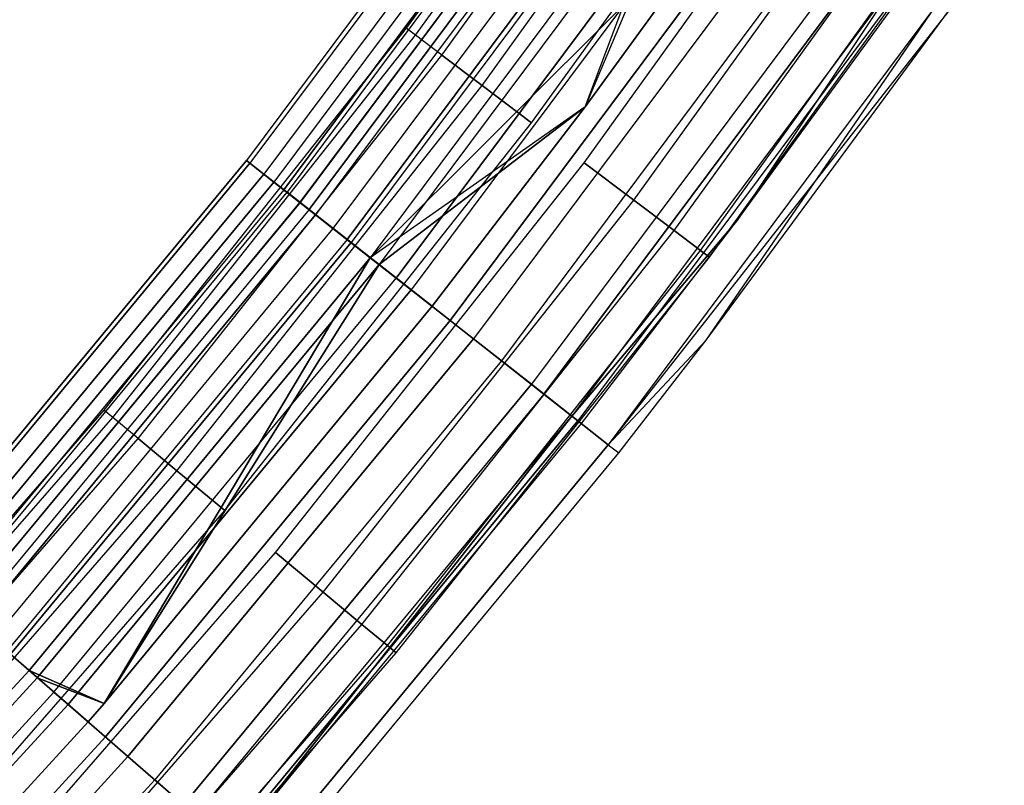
# Model space of a CAD drawing. Extents: x -176 to 176, y -176 to 176.
# Tile 186 of 208: x 85 to 95, y -75 to -67. Entities that reach past the tile are written whole.
import ezdxf

# ---------------------------------------------------------------- set-up
doc = ezdxf.new("R2010")
doc.units = 0
doc.header["$LTSCALE"] = 25.4
doc.layers.get('0').update_dxf_attribs({"linetype": 'CONTINUOUS'})

# ---------------------------------------------------------------- blocks, each defined once
blk = doc.blocks.new('BIURKOWA_B_STL')
at = {"color": 0}
for p, q in [((91.575, -62.73, 199.5), (88.58, -66.892, 199.5)), ((91.575, -62.73, 199.5), (88.58, -66.892, 199.5)), ((91.575, -62.73, 2.5), (88.58, -66.892, 2.5)), ((91.575, -62.73, 2.5), (88.58, -66.892, 2.5)), ((88.676, -66.965, 200.184), (91.674, -62.798, 200.184)), ((88.676, -66.965, 200.184), (91.674, -62.798, 200.184)), ((88.676, -66.965, 198.816), (91.674, -62.798, 198.816)), ((88.676, -66.965, 198.816), (91.674, -62.798, 198.816)), ((88.676, -66.965, 3.184), (91.674, -62.798, 3.184)), ((88.676, -66.965, 3.184), (91.674, -62.798, 3.184)), ((88.676, -66.965, 1.816), (91.674, -62.798, 1.816)), ((88.676, -66.965, 1.816), (91.674, -62.798, 1.816)), ((88.953, -67.174, 200.786), (91.961, -62.995, 200.786)), ((88.953, -67.174, 200.786), (91.961, -62.995, 200.786)), ((88.953, -67.174, 198.214), (91.961, -62.995, 198.214)), ((88.953, -67.174, 198.214), (91.961, -62.995, 198.214)), ((88.953, -67.174, 3.786), (91.961, -62.995, 3.786)), ((88.953, -67.174, 3.786), (91.961, -62.995, 3.786)), ((88.953, -67.174, 1.214), (91.961, -62.995, 1.214)), ((88.953, -67.174, 1.214), (91.961, -62.995, 1.214)), ((89.378, -67.495, 201.232), (92.4, -63.295, 201.232)), ((89.378, -67.495, 201.232), (92.4, -63.295, 201.232)), ((89.378, -67.495, 197.768), (92.4, -63.295, 197.768)), ((89.378, -67.495, 197.768), (92.4, -63.295, 197.768)), ((89.378, -67.495, 4.232), (92.4, -63.295, 4.232)), ((89.378, -67.495, 4.232), (92.4, -63.295, 4.232)), ((89.378, -67.495, 0.768), (92.4, -63.295, 0.768)), ((89.378, -67.495, 0.768), (92.4, -63.295, 0.768)), ((89.899, -67.888, 201.47), (92.938, -63.664, 201.47)), ((89.899, -67.888, 197.53), (92.938, -63.664, 197.53)), ((89.899, -67.888, 197.53), (92.938, -63.664, 197.53)), ((89.899, -67.888, 201.47), (92.938, -63.664, 201.47)), ((89.899, -67.888, 4.47), (92.938, -63.664, 4.47)), ((89.899, -67.888, 0.53), (92.938, -63.664, 0.53)), ((89.899, -67.888, 0.53), (92.938, -63.664, 0.53)), ((89.899, -67.888, 4.47), (92.938, -63.664, 4.47)), ((90.218, -63.831, 199.78), (86.897, -68.283, 199.78)), ((90.218, -63.831, 199.78), (86.897, -68.283, 199.78)), ((90.218, -63.831, 2.22), (86.897, -68.283, 2.22)), ((90.218, -63.831, 2.22), (86.897, -68.283, 2.22)), ((90.257, -63.858, 198.944), (86.934, -68.312, 198.944)), ((90.257, -63.858, 198.944), (86.934, -68.312, 198.944)), ((90.257, -63.858, 3.056), (86.934, -68.312, 3.056)), ((90.257, -63.858, 3.056), (86.934, -68.312, 3.056)), ((90.408, -63.965, 200.585), (87.08, -68.426, 200.585)), ((90.408, -63.965, 200.585), (87.08, -68.426, 200.585)), ((90.408, -63.965, 1.415), (87.08, -68.426, 1.415)), ((90.408, -63.965, 1.415), (87.08, -68.426, 1.415)), ((90.518, -64.043, 198.17), (87.186, -68.51, 198.17)), ((90.518, -64.043, 198.17), (87.186, -68.51, 198.17)), ((90.518, -64.043, 3.83), (87.186, -68.51, 3.83)), ((90.518, -64.043, 3.83), (87.186, -68.51, 3.83)), ((87.289, -68.591, 2.741), (90.626, -64.119, 2.741)), ((87.289, -68.591, 2.741), (90.626, -64.119, 2.741)), ((90.626, -64.119, 199.259), (87.289, -68.591, 199.259)), ((90.626, -64.119, 199.259), (87.289, -68.591, 199.259)), ((90.661, -64.144, 2.021), (87.324, -68.618, 2.021)), ((90.661, -64.144, 2.021), (87.324, -68.618, 2.021)), ((90.661, -64.144, 199.979), (87.324, -68.618, 199.979)), ((90.661, -64.144, 199.979), (87.324, -68.618, 199.979)), ((90.453, -68.307, 201.47), (93.511, -64.057, 201.47)), ((90.453, -68.307, 197.53), (93.511, -64.057, 197.53)), ((90.453, -68.307, 197.53), (93.511, -64.057, 197.53)), ((90.453, -68.307, 201.47), (93.511, -64.057, 201.47)), ((90.453, -68.307, 4.47), (93.511, -64.057, 4.47)), ((90.453, -68.307, 0.53), (93.511, -64.057, 0.53)), ((90.453, -68.307, 0.53), (93.511, -64.057, 0.53)), ((90.453, -68.307, 4.47), (93.511, -64.057, 4.47)), ((90.801, -64.243, 3.429), (87.458, -68.724, 3.429)), ((90.801, -64.243, 3.429), (87.458, -68.724, 3.429)), ((90.801, -64.243, 198.571), (87.458, -68.724, 198.571)), ((90.801, -64.243, 198.571), (87.458, -68.724, 198.571)), ((90.803, -64.245, 201.268), (87.461, -68.726, 201.268)), ((90.803, -64.245, 201.268), (87.461, -68.726, 201.268)), ((90.803, -64.245, 0.732), (87.461, -68.726, 0.732)), ((90.803, -64.245, 0.732), (87.461, -68.726, 0.732)), ((90.903, -64.315, 1.364), (87.556, -68.801, 1.364)), ((90.903, -64.315, 1.364), (87.556, -68.801, 1.364)), ((87.556, -68.801, 200.636), (90.903, -64.315, 200.636)), ((87.556, -68.801, 200.636), (90.903, -64.315, 200.636)), ((90.974, -64.365, 197.545), (87.625, -68.855, 197.545)), ((90.974, -64.365, 197.545), (87.625, -68.855, 197.545)), ((90.974, -64.365, 4.455), (87.625, -68.855, 4.455)), ((90.974, -64.365, 4.455), (87.625, -68.855, 4.455)), ((90.974, -68.7, 201.232), (94.05, -64.426, 201.232)), ((90.974, -68.7, 201.232), (94.05, -64.426, 201.232)), ((90.974, -68.7, 197.768), (94.05, -64.426, 197.768)), ((90.974, -68.7, 197.768), (94.05, -64.426, 197.768)), ((90.974, -68.7, 4.232), (94.05, -64.426, 4.232)), ((90.974, -68.7, 4.232), (94.05, -64.426, 4.232)), ((90.974, -68.7, 0.768), (94.05, -64.426, 0.768)), ((90.974, -68.7, 0.768), (94.05, -64.426, 0.768)), ((91.164, -64.5, 3.997), (87.808, -68.999, 3.997)), ((91.164, -64.5, 3.997), (87.808, -68.999, 3.997)), ((91.164, -64.5, 198.003), (87.808, -68.999, 198.003)), ((91.164, -64.5, 198.003), (87.808, -68.999, 198.003)), ((87.957, -69.116, 0.854), (91.319, -64.61, 0.854)), ((87.957, -69.116, 0.854), (91.319, -64.61, 0.854)), ((91.319, -64.61, 201.146), (87.957, -69.116, 201.146)), ((91.319, -64.61, 201.146), (87.957, -69.116, 201.146)), ((91.361, -64.639, 201.752), (87.998, -69.148, 201.752)), ((91.361, -64.639, 201.752), (87.998, -69.148, 201.752)), ((91.361, -64.639, 0.248), (87.998, -69.148, 0.248)), ((91.361, -64.639, 0.248), (87.998, -69.148, 0.248)), ((91.399, -69.021, 200.786), (94.489, -64.726, 200.786)), ((91.399, -69.021, 200.786), (94.489, -64.726, 200.786)), ((91.399, -69.021, 198.214), (94.489, -64.726, 198.214)), ((91.399, -69.021, 198.214), (94.489, -64.726, 198.214)), ((91.399, -69.021, 3.786), (94.489, -64.726, 3.786)), ((91.399, -69.021, 3.786), (94.489, -64.726, 3.786)), ((91.399, -69.021, 1.214), (94.489, -64.726, 1.214)), ((91.399, -69.021, 1.214), (94.489, -64.726, 1.214)), ((91.572, -64.789, 197.14), (88.201, -69.308, 197.14)), ((91.572, -64.789, 197.14), (88.201, -69.308, 197.14)), ((91.572, -64.789, 4.86), (88.201, -69.308, 4.86)), ((91.572, -64.789, 4.86), (88.201, -69.308, 4.86)), ((91.667, -64.856, 4.37), (88.293, -69.38, 4.37)), ((91.667, -64.856, 4.37), (88.293, -69.38, 4.37)), ((91.667, -64.856, 197.63), (88.293, -69.38, 197.63)), ((91.667, -64.856, 197.63), (88.293, -69.38, 197.63)), ((90.461, -67.718, 5), (91.572, -64.789, 4.86)), ((90.461, -67.718, 5), (91.572, -64.789, 4.86)), ((91.667, -64.856, 4.37), (90.461, -67.718, 4.5)), ((91.667, -64.856, 4.37), (90.461, -67.718, 4.5)), ((91.667, -64.856, 197.63), (90.461, -67.718, 197.5)), ((91.667, -64.856, 197.63), (90.461, -67.718, 197.5)), ((91.676, -69.23, 200.184), (94.775, -64.923, 200.184)), ((91.676, -69.23, 200.184), (94.775, -64.923, 200.184)), ((91.676, -69.23, 198.816), (94.775, -64.923, 198.816)), ((91.676, -69.23, 198.816), (94.775, -64.923, 198.816)), ((91.676, -69.23, 3.184), (94.775, -64.923, 3.184)), ((91.676, -69.23, 3.184), (94.775, -64.923, 3.184)), ((91.676, -69.23, 1.816), (94.775, -64.923, 1.816)), ((91.676, -69.23, 1.816), (94.775, -64.923, 1.816)), ((88.474, -69.522, 0.558), (91.856, -64.989, 0.558)), ((88.474, -69.522, 0.558), (91.856, -64.989, 0.558)), ((91.856, -64.989, 201.442), (88.474, -69.522, 201.442)), ((91.856, -64.989, 201.442), (88.474, -69.522, 201.442)), ((91.772, -69.303, 199.5), (94.875, -64.991, 199.5)), ((91.772, -69.303, 199.5), (94.875, -64.991, 199.5)), ((91.772, -69.303, 2.5), (94.875, -64.991, 2.5)), ((91.772, -69.303, 2.5), (94.875, -64.991, 2.5)), ((92.018, -65.104, 201.984), (88.631, -69.645, 201.984)), ((92.018, -65.104, 201.984), (88.631, -69.645, 201.984)), ((92.018, -65.104, 0.016), (88.631, -69.645, 0.016)), ((92.018, -65.104, 0.016), (88.631, -69.645, 0.016)), ((92.246, -65.266, 197), (88.201, -69.308, 197.14)), ((92.246, -65.266, 197), (88.201, -69.308, 197.14)), ((92.246, -65.266, 197), (90.461, -67.718, 197)), ((90.461, -67.718, 5), (92.246, -65.266, 5)), ((90.461, -67.718, 5), (92.246, -65.266, 5)), ((90.461, -67.718, 4.5), (92.246, -65.266, 4.5)), ((90.461, -67.718, 4.5), (92.246, -65.266, 4.5)), ((90.461, -67.718, 197.5), (92.246, -65.266, 197.5)), ((90.461, -67.718, 197.5), (92.246, -65.266, 197.5)), ((92.246, -65.266, 197), (90.461, -67.718, 197)), ((92.443, -65.405, 0.515), (89.04, -69.967, 0.515)), ((92.443, -65.405, 0.515), (89.04, -69.967, 0.515)), ((89.04, -69.967, 201.485), (92.443, -65.405, 201.485)), ((89.04, -69.967, 201.485), (92.443, -65.405, 201.485)), ((92.7, -65.587, 201.937), (89.288, -70.162, 201.937)), ((92.7, -65.587, 201.937), (89.288, -70.162, 201.937)), ((92.7, -65.587, 0.063), (89.288, -70.162, 0.063)), ((92.7, -65.587, 0.063), (89.288, -70.162, 0.063)), ((93.005, -65.803, 0.729), (89.581, -70.392, 0.729)), ((93.005, -65.803, 0.729), (89.581, -70.392, 0.729)), ((93.005, -65.803, 201.271), (89.581, -70.392, 201.271)), ((93.005, -65.803, 201.271), (89.581, -70.392, 201.271)), ((93.332, -66.034, 201.617), (89.896, -70.64, 201.617)), ((93.332, -66.034, 201.617), (89.896, -70.64, 201.617)), ((93.332, -66.034, 0.383), (89.896, -70.64, 0.383)), ((93.332, -66.034, 0.383), (89.896, -70.64, 0.383)), ((90.028, -70.743, 1.174), (93.468, -66.13, 1.174)), ((90.028, -70.743, 1.174), (93.468, -66.13, 1.174)), ((93.468, -66.13, 200.826), (90.028, -70.743, 200.826)), ((93.468, -66.13, 200.826), (90.028, -70.743, 200.826)), ((93.773, -66.346, 1.791), (90.321, -70.974, 1.791)), ((93.773, -66.346, 1.791), (90.321, -70.974, 1.791)), ((93.773, -66.346, 200.209), (90.321, -70.974, 200.209)), ((93.773, -66.346, 200.209), (90.321, -70.974, 200.209)), ((93.842, -66.395, 201.059), (90.387, -71.026, 201.059)), ((93.842, -66.395, 201.059), (90.387, -71.026, 201.059)), ((93.842, -66.395, 0.941), (90.387, -71.026, 0.941)), ((93.842, -66.395, 0.941), (90.387, -71.026, 0.941)), ((93.773, -66.346, 1.791), (92.062, -68.917, 2.5)), ((93.773, -66.346, 1.791), (92.062, -68.917, 2.5)), ((93.773, -66.346, 200.209), (92.062, -68.917, 199.5)), ((93.773, -66.346, 200.209), (92.062, -68.917, 199.5)), ((92.062, -68.917, 2.5), (93.879, -66.421, 2.5)), ((92.062, -68.917, 2.5), (93.879, -66.421, 2.5)), ((92.062, -68.917, 199.5), (93.879, -66.421, 199.5)), ((92.062, -68.917, 199.5), (93.879, -66.421, 199.5)), ((94.173, -66.629, 200.326), (90.706, -71.276, 200.326)), ((94.173, -66.629, 200.326), (90.706, -71.276, 200.326)), ((94.173, -66.629, 1.674), (90.706, -71.276, 1.674)), ((94.173, -66.629, 1.674), (90.706, -71.276, 1.674)), ((91.736, -70.177, 199.5), (94.173, -66.629, 200.326)), ((91.736, -70.177, 199.5), (94.173, -66.629, 200.326)), ((94.287, -66.71, 2.5), (90.706, -71.276, 1.674)), ((94.287, -66.71, 2.5), (90.706, -71.276, 1.674)), ((91.736, -70.177, 199.5), (94.287, -66.71, 199.5)), ((91.736, -70.177, 199.5), (94.287, -66.71, 199.5)), ((91.736, -70.177, 2.5), (94.287, -66.71, 2.5)), ((91.736, -70.177, 2.5), (94.287, -66.71, 2.5)), ((88.58, -66.892, 199.5), (85.396, -70.912, 199.5)), ((88.58, -66.892, 199.5), (85.396, -70.912, 199.5)), ((88.58, -66.892, 2.5), (85.396, -70.912, 2.5)), ((88.58, -66.892, 2.5), (85.396, -70.912, 2.5)), ((88.676, -66.965, 200.184), (88.58, -66.892, 199.5)), ((88.676, -66.965, 200.184), (88.58, -66.892, 199.5)), ((88.676, -66.965, 198.816), (88.58, -66.892, 199.5)), ((88.676, -66.965, 198.816), (88.58, -66.892, 199.5)), ((88.676, -66.965, 3.184), (88.58, -66.892, 2.5)), ((88.676, -66.965, 3.184), (88.58, -66.892, 2.5)), ((88.676, -66.965, 1.816), (88.58, -66.892, 2.5)), ((88.676, -66.965, 1.816), (88.58, -66.892, 2.5)), ((85.489, -70.989, 200.184), (88.676, -66.965, 200.184)), ((85.489, -70.989, 200.184), (88.676, -66.965, 200.184)), ((85.489, -70.989, 198.816), (88.676, -66.965, 198.816)), ((85.489, -70.989, 198.816), (88.676, -66.965, 198.816)), ((85.489, -70.989, 3.184), (88.676, -66.965, 3.184)), ((85.489, -70.989, 3.184), (88.676, -66.965, 3.184)), ((85.489, -70.989, 1.816), (88.676, -66.965, 1.816)), ((85.489, -70.989, 1.816), (88.676, -66.965, 1.816)), ((88.953, -67.174, 200.786), (88.676, -66.965, 200.184)), ((88.953, -67.174, 200.786), (88.676, -66.965, 200.184)), ((88.953, -67.174, 198.214), (88.676, -66.965, 198.816)), ((88.953, -67.174, 198.214), (88.676, -66.965, 198.816)), ((88.953, -67.174, 3.786), (88.676, -66.965, 3.184)), ((88.953, -67.174, 3.786), (88.676, -66.965, 3.184)), ((88.953, -67.174, 1.214), (88.676, -66.965, 1.816)), ((88.953, -67.174, 1.214), (88.676, -66.965, 1.816)), ((85.756, -71.211, 200.786), (88.953, -67.174, 200.786)), ((85.756, -71.211, 200.786), (88.953, -67.174, 200.786)), ((85.756, -71.211, 198.214), (88.953, -67.174, 198.214)), ((85.756, -71.211, 198.214), (88.953, -67.174, 198.214)), ((85.756, -71.211, 3.786), (88.953, -67.174, 3.786)), ((85.756, -71.211, 3.786), (88.953, -67.174, 3.786)), ((85.756, -71.211, 1.214), (88.953, -67.174, 1.214)), ((85.756, -71.211, 1.214), (88.953, -67.174, 1.214)), ((89.378, -67.495, 201.232), (88.953, -67.174, 200.786)), ((89.378, -67.495, 201.232), (88.953, -67.174, 200.786)), ((88.953, -67.174, 198.214), (89.378, -67.495, 197.768)), ((88.953, -67.174, 198.214), (89.378, -67.495, 197.768)), ((89.378, -67.495, 4.232), (88.953, -67.174, 3.786)), ((89.378, -67.495, 4.232), (88.953, -67.174, 3.786)), ((88.953, -67.174, 1.214), (89.378, -67.495, 0.768)), ((88.953, -67.174, 1.214), (89.378, -67.495, 0.768)), ((86.165, -71.551, 201.232), (89.378, -67.495, 201.232)), ((86.165, -71.551, 201.232), (89.378, -67.495, 201.232)), ((86.165, -71.551, 197.768), (89.378, -67.495, 197.768)), ((86.165, -71.551, 197.768), (89.378, -67.495, 197.768)), ((86.165, -71.551, 4.232), (89.378, -67.495, 4.232)), ((86.165, -71.551, 4.232), (89.378, -67.495, 4.232)), ((86.165, -71.551, 0.768), (89.378, -67.495, 0.768)), ((86.165, -71.551, 0.768), (89.378, -67.495, 0.768)), ((89.899, -67.888, 201.47), (89.378, -67.495, 201.232)), ((89.899, -67.888, 201.47), (89.378, -67.495, 201.232)), ((89.378, -67.495, 197.768), (89.899, -67.888, 197.53)), ((89.378, -67.495, 197.768), (89.899, -67.888, 197.53)), ((89.899, -67.888, 4.47), (89.378, -67.495, 4.232)), ((89.899, -67.888, 4.47), (89.378, -67.495, 4.232)), ((89.378, -67.495, 0.768), (89.899, -67.888, 0.53)), ((89.378, -67.495, 0.768), (89.899, -67.888, 0.53)), ((90.461, -67.718, 197), (88.201, -69.308, 197.14)), ((90.461, -67.718, 197), (88.201, -69.308, 197.14)), ((90.461, -67.718, 5), (88.201, -69.308, 4.86)), ((90.461, -67.718, 5), (88.201, -69.308, 4.86)), ((88.293, -69.38, 4.37), (90.461, -67.718, 4.5)), ((88.293, -69.38, 4.37), (90.461, -67.718, 4.5)), ((90.461, -67.718, 197.5), (88.293, -69.38, 197.63)), ((90.461, -67.718, 197.5), (88.293, -69.38, 197.63)), ((90.461, -67.718, 197), (88.851, -69.818, 197)), ((88.851, -69.818, 5), (90.461, -67.718, 5)), ((88.851, -69.818, 5), (90.461, -67.718, 5)), ((88.851, -69.818, 4.5), (90.461, -67.718, 4.5)), ((88.851, -69.818, 4.5), (90.461, -67.718, 4.5)), ((88.851, -69.818, 197.5), (90.461, -67.718, 197.5)), ((88.851, -69.818, 197.5), (90.461, -67.718, 197.5)), ((90.461, -67.718, 197), (88.851, -69.818, 197)), ((90.461, -67.718, 5), (90.461, -67.718, 4.5)), ((90.461, -67.718, 5), (90.461, -67.718, 4.5)), ((90.461, -67.718, 197.5), (90.461, -67.718, 197)), ((90.461, -67.718, 197.5), (90.461, -67.718, 197)), ((86.668, -71.968, 201.47), (89.899, -67.888, 201.47)), ((86.668, -71.968, 197.53), (89.899, -67.888, 197.53)), ((86.668, -71.968, 197.53), (89.899, -67.888, 197.53)), ((86.668, -71.968, 201.47), (89.899, -67.888, 201.47)), ((86.668, -71.968, 4.47), (89.899, -67.888, 4.47)), ((86.668, -71.968, 0.53), (89.899, -67.888, 0.53)), ((86.668, -71.968, 0.53), (89.899, -67.888, 0.53)), ((86.668, -71.968, 4.47), (89.899, -67.888, 4.47)), ((83.357, -72.563, 199.78), (86.897, -68.283, 199.78)), ((83.357, -72.563, 199.78), (86.897, -68.283, 199.78)), ((86.897, -68.283, 2.22), (83.357, -72.563, 2.22)), ((86.897, -68.283, 2.22), (83.357, -72.563, 2.22)), ((86.897, -68.283, 199.78), (87.08, -68.426, 200.585)), ((86.934, -68.312, 198.944), (86.897, -68.283, 199.78)), ((86.934, -68.312, 198.944), (86.897, -68.283, 199.78)), ((86.897, -68.283, 199.78), (87.08, -68.426, 200.585)), ((86.897, -68.283, 2.22), (86.934, -68.312, 3.056)), ((87.08, -68.426, 1.415), (86.897, -68.283, 2.22)), ((86.897, -68.283, 2.22), (86.934, -68.312, 3.056)), ((87.08, -68.426, 1.415), (86.897, -68.283, 2.22)), ((83.392, -72.594, 198.944), (86.934, -68.312, 198.944)), ((83.392, -72.594, 198.944), (86.934, -68.312, 198.944)), ((86.934, -68.312, 3.056), (83.392, -72.594, 3.056)), ((86.934, -68.312, 3.056), (83.392, -72.594, 3.056)), ((87.186, -68.51, 198.17), (86.934, -68.312, 198.944)), ((87.186, -68.51, 198.17), (86.934, -68.312, 198.944)), ((86.934, -68.312, 3.056), (87.186, -68.51, 3.83)), ((86.934, -68.312, 3.056), (87.186, -68.51, 3.83)), ((87.202, -72.412, 201.47), (90.453, -68.307, 201.47)), ((87.202, -72.412, 197.53), (90.453, -68.307, 197.53)), ((87.202, -72.412, 197.53), (90.453, -68.307, 197.53)), ((87.202, -72.412, 201.47), (90.453, -68.307, 201.47)), ((87.202, -72.412, 4.47), (90.453, -68.307, 4.47)), ((87.202, -72.412, 0.53), (90.453, -68.307, 0.53)), ((87.202, -72.412, 0.53), (90.453, -68.307, 0.53)), ((87.202, -72.412, 4.47), (90.453, -68.307, 4.47)), ((90.974, -68.7, 201.232), (90.453, -68.307, 201.47)), ((90.974, -68.7, 201.232), (90.453, -68.307, 201.47)), ((90.453, -68.307, 197.53), (90.974, -68.7, 197.768)), ((90.453, -68.307, 197.53), (90.974, -68.7, 197.768)), ((90.974, -68.7, 4.232), (90.453, -68.307, 4.47)), ((90.974, -68.7, 4.232), (90.453, -68.307, 4.47)), ((90.453, -68.307, 0.53), (90.974, -68.7, 0.768)), ((90.453, -68.307, 0.53), (90.974, -68.7, 0.768)), ((83.532, -72.715, 200.585), (87.08, -68.426, 200.585)), ((83.532, -72.715, 200.585), (87.08, -68.426, 200.585)), ((87.08, -68.426, 1.415), (83.532, -72.715, 1.415)), ((87.08, -68.426, 1.415), (83.532, -72.715, 1.415)), ((83.634, -72.804, 198.17), (87.186, -68.51, 198.17)), ((83.634, -72.804, 198.17), (87.186, -68.51, 198.17)), ((87.186, -68.51, 3.83), (83.634, -72.804, 3.83)), ((87.186, -68.51, 3.83), (83.634, -72.804, 3.83)), ((87.08, -68.426, 200.585), (87.461, -68.726, 201.268)), ((87.08, -68.426, 200.585), (87.461, -68.726, 201.268)), ((87.461, -68.726, 0.732), (87.08, -68.426, 1.415)), ((87.461, -68.726, 0.732), (87.08, -68.426, 1.415)), ((87.625, -68.855, 197.545), (87.186, -68.51, 198.17)), ((87.625, -68.855, 197.545), (87.186, -68.51, 198.17)), ((87.186, -68.51, 3.83), (87.625, -68.855, 4.455)), ((87.186, -68.51, 3.83), (87.625, -68.855, 4.455)), ((87.289, -68.591, 2.741), (83.733, -72.891, 2.741)), ((87.289, -68.591, 2.741), (83.733, -72.891, 2.741)), ((87.289, -68.591, 199.259), (83.733, -72.891, 199.259)), ((87.289, -68.591, 199.259), (83.733, -72.891, 199.259)), ((87.289, -68.591, 2.741), (87.324, -68.618, 2.021)), ((87.289, -68.591, 2.741), (87.458, -68.724, 3.429)), ((87.289, -68.591, 2.741), (87.458, -68.724, 3.429)), ((87.289, -68.591, 2.741), (87.324, -68.618, 2.021)), ((87.458, -68.724, 198.571), (87.289, -68.591, 199.259)), ((87.458, -68.724, 198.571), (87.289, -68.591, 199.259)), ((87.289, -68.591, 199.259), (87.324, -68.618, 199.979)), ((87.289, -68.591, 199.259), (87.324, -68.618, 199.979)), ((83.766, -72.919, 2.021), (87.324, -68.618, 2.021)), ((83.766, -72.919, 2.021), (87.324, -68.618, 2.021)), ((83.766, -72.919, 199.979), (87.324, -68.618, 199.979)), ((83.766, -72.919, 199.979), (87.324, -68.618, 199.979)), ((87.556, -68.801, 1.364), (87.324, -68.618, 2.021)), ((87.556, -68.801, 1.364), (87.324, -68.618, 2.021)), ((87.556, -68.801, 200.636), (87.324, -68.618, 199.979)), ((87.556, -68.801, 200.636), (87.324, -68.618, 199.979)), ((87.704, -72.829, 201.232), (90.974, -68.7, 201.232)), ((87.704, -72.829, 201.232), (90.974, -68.7, 201.232)), ((87.704, -72.829, 197.768), (90.974, -68.7, 197.768)), ((87.704, -72.829, 197.768), (90.974, -68.7, 197.768)), ((87.704, -72.829, 4.232), (90.974, -68.7, 4.232)), ((87.704, -72.829, 4.232), (90.974, -68.7, 4.232)), ((87.704, -72.829, 0.768), (90.974, -68.7, 0.768)), ((87.704, -72.829, 0.768), (90.974, -68.7, 0.768)), ((91.399, -69.021, 200.786), (90.974, -68.7, 201.232)), ((91.399, -69.021, 200.786), (90.974, -68.7, 201.232)), ((90.974, -68.7, 197.768), (91.399, -69.021, 198.214)), ((90.974, -68.7, 197.768), (91.399, -69.021, 198.214)), ((91.399, -69.021, 3.786), (90.974, -68.7, 4.232)), ((91.399, -69.021, 3.786), (90.974, -68.7, 4.232)), ((90.974, -68.7, 0.768), (91.399, -69.021, 1.214)), ((90.974, -68.7, 0.768), (91.399, -69.021, 1.214)), ((87.458, -68.724, 3.429), (83.895, -73.031, 3.429)), ((87.458, -68.724, 3.429), (83.895, -73.031, 3.429)), ((87.458, -68.724, 198.571), (83.895, -73.031, 198.571)), ((87.458, -68.724, 198.571), (83.895, -73.031, 198.571)), ((83.897, -73.033, 201.268), (87.461, -68.726, 201.268)), ((83.897, -73.033, 201.268), (87.461, -68.726, 201.268)), ((87.461, -68.726, 0.732), (83.897, -73.033, 0.732)), ((87.461, -68.726, 0.732), (83.897, -73.033, 0.732)), ((87.556, -68.801, 1.364), (83.989, -73.113, 1.364)), ((87.556, -68.801, 1.364), (83.989, -73.113, 1.364)), ((87.556, -68.801, 200.636), (83.989, -73.113, 200.636)), ((87.556, -68.801, 200.636), (83.989, -73.113, 200.636)), ((87.458, -68.724, 3.429), (87.808, -68.999, 3.997)), ((87.458, -68.724, 3.429), (87.808, -68.999, 3.997)), ((87.808, -68.999, 198.003), (87.458, -68.724, 198.571)), ((87.808, -68.999, 198.003), (87.458, -68.724, 198.571)), ((87.461, -68.726, 201.268), (87.998, -69.148, 201.752)), ((87.461, -68.726, 201.268), (87.998, -69.148, 201.752)), ((87.998, -69.148, 0.248), (87.461, -68.726, 0.732)), ((87.998, -69.148, 0.248), (87.461, -68.726, 0.732)), ((87.957, -69.116, 0.854), (87.556, -68.801, 1.364)), ((87.957, -69.116, 0.854), (87.556, -68.801, 1.364)), ((87.556, -68.801, 200.636), (87.957, -69.116, 201.146)), ((87.556, -68.801, 200.636), (87.957, -69.116, 201.146)), ((84.055, -73.171, 197.545), (87.625, -68.855, 197.545)), ((84.055, -73.171, 197.545), (87.625, -68.855, 197.545)), ((87.625, -68.855, 4.455), (84.055, -73.171, 4.455)), ((87.625, -68.855, 4.455), (84.055, -73.171, 4.455)), ((88.201, -69.308, 197.14), (87.625, -68.855, 197.545)), ((88.201, -69.308, 197.14), (87.625, -68.855, 197.545)), ((87.625, -68.855, 4.455), (88.201, -69.308, 4.86)), ((87.625, -68.855, 4.455), (88.201, -69.308, 4.86)), ((92.062, -68.917, 2.5), (90.321, -70.974, 1.791)), ((92.062, -68.917, 2.5), (90.321, -70.974, 1.791)), ((90.321, -70.974, 200.209), (92.062, -68.917, 199.5)), ((90.321, -70.974, 200.209), (92.062, -68.917, 199.5)), ((90.423, -71.054, 2.5), (92.062, -68.917, 2.5)), ((90.423, -71.054, 2.5), (92.062, -68.917, 2.5)), ((90.423, -71.054, 199.5), (92.062, -68.917, 199.5)), ((90.423, -71.054, 199.5), (92.062, -68.917, 199.5)), ((92.062, -68.917, 2.5), (92.062, -68.917, 199.5)), ((92.062, -68.917, 2.5), (92.062, -68.917, 199.5)), ((87.808, -68.999, 3.997), (84.23, -73.323, 3.997)), ((87.808, -68.999, 3.997), (84.23, -73.323, 3.997)), ((87.808, -68.999, 198.003), (84.23, -73.323, 198.003)), ((87.808, -68.999, 198.003), (84.23, -73.323, 198.003)), ((87.808, -68.999, 3.997), (88.293, -69.38, 4.37)), ((87.808, -68.999, 3.997), (88.293, -69.38, 4.37)), ((88.293, -69.38, 197.63), (87.808, -68.999, 198.003)), ((88.293, -69.38, 197.63), (87.808, -68.999, 198.003)), ((88.113, -73.168, 200.786), (91.399, -69.021, 200.786)), ((88.113, -73.168, 200.786), (91.399, -69.021, 200.786)), ((88.113, -73.168, 198.214), (91.399, -69.021, 198.214)), ((88.113, -73.168, 198.214), (91.399, -69.021, 198.214)), ((88.113, -73.168, 3.786), (91.399, -69.021, 3.786)), ((88.113, -73.168, 3.786), (91.399, -69.021, 3.786)), ((88.113, -73.168, 1.214), (91.399, -69.021, 1.214)), ((88.113, -73.168, 1.214), (91.399, -69.021, 1.214)), ((91.676, -69.23, 200.184), (91.399, -69.021, 200.786)), ((91.676, -69.23, 200.184), (91.399, -69.021, 200.786)), ((91.399, -69.021, 198.214), (91.676, -69.23, 198.816)), ((91.399, -69.021, 198.214), (91.676, -69.23, 198.816)), ((91.676, -69.23, 3.184), (91.399, -69.021, 3.786)), ((91.676, -69.23, 3.184), (91.399, -69.021, 3.786)), ((91.399, -69.021, 1.214), (91.676, -69.23, 1.816)), ((91.399, -69.021, 1.214), (91.676, -69.23, 1.816)), ((87.957, -69.116, 0.854), (84.373, -73.448, 0.854)), ((87.957, -69.116, 0.854), (84.373, -73.448, 0.854)), ((87.957, -69.116, 201.146), (84.373, -73.448, 201.146)), ((87.957, -69.116, 201.146), (84.373, -73.448, 201.146)), ((87.957, -69.116, 0.854), (88.474, -69.522, 0.558)), ((87.957, -69.116, 0.854), (88.474, -69.522, 0.558)), ((87.957, -69.116, 201.146), (88.474, -69.522, 201.442)), ((87.957, -69.116, 201.146), (88.474, -69.522, 201.442)), ((84.412, -73.482, 201.752), (87.998, -69.148, 201.752)), ((84.412, -73.482, 201.752), (87.998, -69.148, 201.752)), ((87.998, -69.148, 0.248), (84.412, -73.482, 0.248)), ((87.998, -69.148, 0.248), (84.412, -73.482, 0.248)), ((87.998, -69.148, 201.752), (88.631, -69.645, 201.984)), ((87.998, -69.148, 201.752), (88.631, -69.645, 201.984)), ((88.631, -69.645, 0.016), (87.998, -69.148, 0.248)), ((88.631, -69.645, 0.016), (87.998, -69.148, 0.248)), ((88.381, -73.39, 200.184), (91.676, -69.23, 200.184)), ((88.381, -73.39, 200.184), (91.676, -69.23, 200.184)), ((88.381, -73.39, 198.816), (91.676, -69.23, 198.816)), ((88.381, -73.39, 198.816), (91.676, -69.23, 198.816)), ((88.381, -73.39, 3.184), (91.676, -69.23, 3.184)), ((88.381, -73.39, 3.184), (91.676, -69.23, 3.184)), ((88.381, -73.39, 1.816), (91.676, -69.23, 1.816)), ((88.381, -73.39, 1.816), (91.676, -69.23, 1.816)), ((91.772, -69.303, 199.5), (91.676, -69.23, 200.184)), ((91.772, -69.303, 199.5), (91.676, -69.23, 200.184)), ((91.676, -69.23, 198.816), (91.772, -69.303, 199.5)), ((91.676, -69.23, 198.816), (91.772, -69.303, 199.5)), ((91.772, -69.303, 2.5), (91.676, -69.23, 3.184)), ((91.772, -69.303, 2.5), (91.676, -69.23, 3.184)), ((91.676, -69.23, 1.816), (91.772, -69.303, 2.5)), ((91.676, -69.23, 1.816), (91.772, -69.303, 2.5)), ((84.608, -73.652, 197.14), (88.201, -69.308, 197.14)), ((84.608, -73.652, 197.14), (88.201, -69.308, 197.14)), ((88.201, -69.308, 4.86), (84.608, -73.652, 4.86)), ((88.201, -69.308, 4.86), (84.608, -73.652, 4.86)), ((85.4, -73.999, 197), (88.201, -69.308, 197.14)), ((85.4, -73.999, 197), (88.201, -69.308, 197.14)), ((88.201, -69.308, 4.86), (85.4, -73.999, 5)), ((88.201, -69.308, 4.86), (85.4, -73.999, 5)), ((88.201, -69.308, 197.14), (88.851, -69.818, 197)), ((88.201, -69.308, 197.14), (88.851, -69.818, 197)), ((88.851, -69.818, 5), (88.201, -69.308, 4.86)), ((88.851, -69.818, 5), (88.201, -69.308, 4.86)), ((88.473, -73.467, 199.5), (91.772, -69.303, 199.5)), ((88.473, -73.467, 199.5), (91.772, -69.303, 199.5)), ((88.473, -73.467, 2.5), (91.772, -69.303, 2.5)), ((88.473, -73.467, 2.5), (91.772, -69.303, 2.5)), ((84.695, -73.729, 4.37), (88.293, -69.38, 4.37)), ((84.695, -73.729, 4.37), (88.293, -69.38, 4.37)), ((88.293, -69.38, 197.63), (84.695, -73.729, 197.63)), ((88.293, -69.38, 197.63), (84.695, -73.729, 197.63)), ((85.4, -73.999, 4.5), (88.293, -69.38, 4.37)), ((85.4, -73.999, 4.5), (88.293, -69.38, 4.37)), ((88.293, -69.38, 197.63), (85.4, -73.999, 197.5)), ((88.293, -69.38, 197.63), (85.4, -73.999, 197.5)), ((88.851, -69.818, 4.5), (88.293, -69.38, 4.37)), ((88.851, -69.818, 4.5), (88.293, -69.38, 4.37)), ((88.851, -69.818, 197.5), (88.293, -69.38, 197.63)), ((88.851, -69.818, 197.5), (88.293, -69.38, 197.63)), ((84.869, -73.88, 0.558), (88.474, -69.522, 0.558)), ((84.869, -73.88, 0.558), (88.474, -69.522, 0.558)), ((84.869, -73.88, 201.442), (88.474, -69.522, 201.442)), ((84.869, -73.88, 201.442), (88.474, -69.522, 201.442)), ((88.474, -69.522, 0.558), (89.04, -69.967, 0.515)), ((88.474, -69.522, 0.558), (89.04, -69.967, 0.515)), ((89.04, -69.967, 201.485), (88.474, -69.522, 201.442)), ((89.04, -69.967, 201.485), (88.474, -69.522, 201.442)), ((85.019, -74.01, 201.984), (88.631, -69.645, 201.984)), ((85.019, -74.01, 201.984), (88.631, -69.645, 201.984)), ((88.631, -69.645, 0.016), (85.019, -74.01, 0.016)), ((88.631, -69.645, 0.016), (85.019, -74.01, 0.016)), ((88.631, -69.645, 201.984), (89.288, -70.162, 201.937)), ((88.631, -69.645, 201.984), (89.288, -70.162, 201.937)), ((89.288, -70.162, 0.063), (88.631, -69.645, 0.016)), ((89.288, -70.162, 0.063), (88.631, -69.645, 0.016)), ((88.851, -69.818, 197), (85.4, -73.999, 197)), ((85.4, -73.999, 5), (88.851, -69.818, 5)), ((85.4, -73.999, 5), (88.851, -69.818, 5)), ((85.4, -73.999, 4.5), (88.851, -69.818, 4.5)), ((85.4, -73.999, 4.5), (88.851, -69.818, 4.5)), ((85.4, -73.999, 197.5), (88.851, -69.818, 197.5)), ((85.4, -73.999, 197.5), (88.851, -69.818, 197.5)), ((88.851, -69.818, 197), (85.4, -73.999, 197)), ((88.851, -69.818, 5), (88.851, -69.818, 4.5)), ((88.851, -69.818, 5), (88.851, -69.818, 4.5)), ((88.851, -69.818, 197.5), (88.851, -69.818, 197)), ((88.851, -69.818, 197.5), (88.851, -69.818, 197)), ((85.412, -74.352, 0.515), (89.04, -69.967, 0.515)), ((85.412, -74.352, 0.515), (89.04, -69.967, 0.515)), ((89.04, -69.967, 201.485), (85.412, -74.352, 201.485)), ((89.04, -69.967, 201.485), (85.412, -74.352, 201.485)), ((89.581, -70.392, 0.729), (89.04, -69.967, 0.515)), ((89.581, -70.392, 0.729), (89.04, -69.967, 0.515)), ((89.04, -69.967, 201.485), (89.581, -70.392, 201.271)), ((89.04, -69.967, 201.485), (89.581, -70.392, 201.271)), ((85.65, -74.559, 201.937), (89.288, -70.162, 201.937)), ((85.65, -74.559, 201.937), (89.288, -70.162, 201.937)), ((89.288, -70.162, 0.063), (85.65, -74.559, 0.063)), ((89.288, -70.162, 0.063), (85.65, -74.559, 0.063)), ((89.288, -70.162, 201.937), (89.896, -70.64, 201.617)), ((89.288, -70.162, 201.937), (89.896, -70.64, 201.617)), ((89.896, -70.64, 0.383), (89.288, -70.162, 0.063)), ((89.896, -70.64, 0.383), (89.288, -70.162, 0.063)), ((91.736, -70.177, 199.5), (90.706, -71.276, 200.326)), ((91.736, -70.177, 199.5), (90.706, -71.276, 200.326)), ((91.736, -70.177, 2.5), (90.706, -71.276, 1.674)), ((91.736, -70.177, 2.5), (90.706, -71.276, 1.674)), ((90.816, -71.363, 199.5), (91.736, -70.177, 199.5)), ((90.816, -71.363, 199.5), (91.736, -70.177, 199.5)), ((90.816, -71.363, 2.5), (91.736, -70.177, 2.5)), ((90.816, -71.363, 2.5), (91.736, -70.177, 2.5)), ((91.736, -70.177, 199.5), (91.736, -70.177, 2.5)), ((91.736, -70.177, 199.5), (91.736, -70.177, 2.5)), ((89.581, -70.392, 0.729), (85.931, -74.804, 0.729)), ((89.581, -70.392, 0.729), (85.931, -74.804, 0.729)), ((89.581, -70.392, 201.271), (85.931, -74.804, 201.271)), ((89.581, -70.392, 201.271), (85.931, -74.804, 201.271)), ((90.028, -70.743, 1.174), (89.581, -70.392, 0.729)), ((90.028, -70.743, 1.174), (89.581, -70.392, 0.729)), ((89.581, -70.392, 201.271), (90.028, -70.743, 200.826)), ((89.581, -70.392, 201.271), (90.028, -70.743, 200.826)), ((86.234, -75.068, 201.617), (89.896, -70.64, 201.617)), ((86.234, -75.068, 201.617), (89.896, -70.64, 201.617)), ((89.896, -70.64, 0.383), (86.234, -75.068, 0.383)), ((89.896, -70.64, 0.383), (86.234, -75.068, 0.383)), ((89.896, -70.64, 201.617), (90.387, -71.026, 201.059)), ((89.896, -70.64, 201.617), (90.387, -71.026, 201.059)), ((90.387, -71.026, 0.941), (89.896, -70.64, 0.383)), ((90.387, -71.026, 0.941), (89.896, -70.64, 0.383)), ((90.028, -70.743, 1.174), (86.36, -75.177, 1.174)), ((90.028, -70.743, 1.174), (86.36, -75.177, 1.174)), ((90.028, -70.743, 200.826), (86.36, -75.177, 200.826)), ((90.028, -70.743, 200.826), (86.36, -75.177, 200.826)), ((90.028, -70.743, 1.174), (90.321, -70.974, 1.791)), ((90.028, -70.743, 1.174), (90.321, -70.974, 1.791)), ((90.028, -70.743, 200.826), (90.321, -70.974, 200.209)), ((90.028, -70.743, 200.826), (90.321, -70.974, 200.209)), ((85.396, -70.912, 199.5), (82.03, -74.78, 199.5)), ((85.396, -70.912, 199.5), (82.03, -74.78, 199.5)), ((85.396, -70.912, 2.5), (82.03, -74.78, 2.5)), ((85.396, -70.912, 2.5), (82.03, -74.78, 2.5)), ((82.119, -74.861, 200.184), (85.489, -70.989, 200.184)), ((82.119, -74.861, 200.184), (85.489, -70.989, 200.184)), ((82.119, -74.861, 198.816), (85.489, -70.989, 198.816)), ((82.119, -74.861, 198.816), (85.489, -70.989, 198.816)), ((82.119, -74.861, 3.184), (85.489, -70.989, 3.184)), ((82.119, -74.861, 3.184), (85.489, -70.989, 3.184)), ((82.119, -74.861, 1.816), (85.489, -70.989, 1.816)), ((82.119, -74.861, 1.816), (85.489, -70.989, 1.816)), ((85.489, -70.989, 200.184), (85.396, -70.912, 199.5)), ((85.489, -70.989, 200.184), (85.396, -70.912, 199.5)), ((85.489, -70.989, 198.816), (85.396, -70.912, 199.5)), ((85.489, -70.989, 198.816), (85.396, -70.912, 199.5)), ((85.489, -70.989, 3.184), (85.396, -70.912, 2.5)), ((85.489, -70.989, 3.184), (85.396, -70.912, 2.5)), ((85.489, -70.989, 1.816), (85.396, -70.912, 2.5)), ((85.489, -70.989, 1.816), (85.396, -70.912, 2.5)), ((85.756, -71.211, 200.786), (85.489, -70.989, 200.184)), ((85.756, -71.211, 200.786), (85.489, -70.989, 200.184)), ((85.756, -71.211, 198.214), (85.489, -70.989, 198.816)), ((85.756, -71.211, 198.214), (85.489, -70.989, 198.816)), ((85.756, -71.211, 3.786), (85.489, -70.989, 3.184)), ((85.756, -71.211, 3.786), (85.489, -70.989, 3.184)), ((85.756, -71.211, 1.214), (85.489, -70.989, 1.816)), ((85.756, -71.211, 1.214), (85.489, -70.989, 1.816)), ((86.641, -75.422, 1.791), (90.321, -70.974, 1.791)), ((86.641, -75.422, 1.791), (90.321, -70.974, 1.791)), ((86.641, -75.422, 200.209), (90.321, -70.974, 200.209)), ((86.641, -75.422, 200.209), (90.321, -70.974, 200.209)), ((90.321, -70.974, 1.791), (86.911, -75.309, 2.5)), ((90.321, -70.974, 1.791), (86.911, -75.309, 2.5)), ((86.911, -75.309, 199.5), (90.321, -70.974, 200.209)), ((86.911, -75.309, 199.5), (90.321, -70.974, 200.209)), ((90.423, -71.054, 2.5), (90.321, -70.974, 1.791)), ((90.423, -71.054, 2.5), (90.321, -70.974, 1.791)), ((90.423, -71.054, 199.5), (90.321, -70.974, 200.209)), ((90.423, -71.054, 199.5), (90.321, -70.974, 200.209)), ((86.705, -75.478, 201.059), (90.387, -71.026, 201.059)), ((86.705, -75.478, 201.059), (90.387, -71.026, 201.059)), ((90.387, -71.026, 0.941), (86.705, -75.478, 0.941)), ((90.387, -71.026, 0.941), (86.705, -75.478, 0.941)), ((86.911, -75.309, 2.5), (90.423, -71.054, 2.5)), ((86.911, -75.309, 2.5), (90.423, -71.054, 2.5)), ((86.911, -75.309, 199.5), (90.423, -71.054, 199.5)), ((86.911, -75.309, 199.5), (90.423, -71.054, 199.5)), ((90.387, -71.026, 201.059), (90.706, -71.276, 200.326)), ((90.387, -71.026, 201.059), (90.706, -71.276, 200.326)), ((90.706, -71.276, 1.674), (90.387, -71.026, 0.941)), ((90.706, -71.276, 1.674), (90.387, -71.026, 0.941)), ((90.423, -71.054, 2.5), (90.423, -71.054, 199.5)), ((90.423, -71.054, 2.5), (90.423, -71.054, 199.5)), ((82.376, -75.095, 200.786), (85.756, -71.211, 200.786)), ((82.376, -75.095, 200.786), (85.756, -71.211, 200.786)), ((82.376, -75.095, 198.214), (85.756, -71.211, 198.214)), ((82.376, -75.095, 198.214), (85.756, -71.211, 198.214)), ((82.376, -75.095, 3.786), (85.756, -71.211, 3.786)), ((82.376, -75.095, 3.786), (85.756, -71.211, 3.786)), ((82.376, -75.095, 1.214), (85.756, -71.211, 1.214)), ((82.376, -75.095, 1.214), (85.756, -71.211, 1.214)), ((86.165, -71.551, 201.232), (85.756, -71.211, 200.786)), ((86.165, -71.551, 201.232), (85.756, -71.211, 200.786)), ((85.756, -71.211, 198.214), (86.165, -71.551, 197.768)), ((85.756, -71.211, 198.214), (86.165, -71.551, 197.768)), ((86.165, -71.551, 4.232), (85.756, -71.211, 3.786)), ((86.165, -71.551, 4.232), (85.756, -71.211, 3.786)), ((85.756, -71.211, 1.214), (86.165, -71.551, 0.768)), ((85.756, -71.211, 1.214), (86.165, -71.551, 0.768)), ((87.01, -75.744, 200.326), (90.706, -71.276, 200.326)), ((87.01, -75.744, 200.326), (90.706, -71.276, 200.326)), ((90.706, -71.276, 1.674), (87.01, -75.744, 1.674)), ((90.706, -71.276, 1.674), (87.01, -75.744, 1.674)), ((90.706, -71.276, 200.326), (90.816, -71.363, 199.5)), ((90.706, -71.276, 200.326), (90.816, -71.363, 199.5)), ((90.706, -71.276, 1.674), (90.816, -71.363, 2.5)), ((90.706, -71.276, 1.674), (90.816, -71.363, 2.5)), ((87.116, -75.836, 199.5), (90.816, -71.363, 199.5)), ((87.116, -75.836, 199.5), (90.816, -71.363, 199.5)), ((87.116, -75.836, 2.5), (90.816, -71.363, 2.5)), ((87.116, -75.836, 2.5), (90.816, -71.363, 2.5)), ((90.816, -71.363, 199.5), (90.816, -71.363, 2.5)), ((90.816, -71.363, 199.5), (90.816, -71.363, 2.5)), ((82.769, -75.454, 201.232), (86.165, -71.551, 201.232)), ((82.769, -75.454, 201.232), (86.165, -71.551, 201.232)), ((82.769, -75.454, 197.768), (86.165, -71.551, 197.768)), ((82.769, -75.454, 197.768), (86.165, -71.551, 197.768)), ((82.769, -75.454, 4.232), (86.165, -71.551, 4.232)), ((82.769, -75.454, 4.232), (86.165, -71.551, 4.232)), ((82.769, -75.454, 0.768), (86.165, -71.551, 0.768)), ((82.769, -75.454, 0.768), (86.165, -71.551, 0.768)), ((86.668, -71.968, 201.47), (86.165, -71.551, 201.232)), ((86.668, -71.968, 201.47), (86.165, -71.551, 201.232)), ((86.165, -71.551, 197.768), (86.668, -71.968, 197.53)), ((86.165, -71.551, 197.768), (86.668, -71.968, 197.53)), ((86.668, -71.968, 4.47), (86.165, -71.551, 4.232)), ((86.668, -71.968, 4.47), (86.165, -71.551, 4.232)), ((86.165, -71.551, 0.768), (86.668, -71.968, 0.53)), ((86.165, -71.551, 0.768), (86.668, -71.968, 0.53)), ((83.251, -75.894, 201.47), (86.668, -71.968, 201.47)), ((83.251, -75.894, 197.53), (86.668, -71.968, 197.53)), ((83.251, -75.894, 197.53), (86.668, -71.968, 197.53)), ((83.251, -75.894, 201.47), (86.668, -71.968, 201.47)), ((83.251, -75.894, 4.47), (86.668, -71.968, 4.47)), ((83.251, -75.894, 0.53), (86.668, -71.968, 0.53)), ((83.251, -75.894, 0.53), (86.668, -71.968, 0.53)), ((83.251, -75.894, 4.47), (86.668, -71.968, 4.47)), ((83.765, -76.362, 201.47), (87.202, -72.412, 201.47)), ((83.765, -76.362, 197.53), (87.202, -72.412, 197.53)), ((83.765, -76.362, 197.53), (87.202, -72.412, 197.53)), ((83.765, -76.362, 201.47), (87.202, -72.412, 201.47)), ((83.765, -76.362, 4.47), (87.202, -72.412, 4.47)), ((83.765, -76.362, 0.53), (87.202, -72.412, 0.53)), ((83.765, -76.362, 0.53), (87.202, -72.412, 0.53)), ((83.765, -76.362, 4.47), (87.202, -72.412, 4.47)), ((87.704, -72.829, 201.232), (87.202, -72.412, 201.47)), ((87.704, -72.829, 201.232), (87.202, -72.412, 201.47)), ((87.202, -72.412, 197.53), (87.704, -72.829, 197.768)), ((87.202, -72.412, 197.53), (87.704, -72.829, 197.768)), ((87.704, -72.829, 4.232), (87.202, -72.412, 4.47)), ((87.704, -72.829, 4.232), (87.202, -72.412, 4.47)), ((87.202, -72.412, 0.53), (87.704, -72.829, 0.768)), ((87.202, -72.412, 0.53), (87.704, -72.829, 0.768)), ((84.247, -76.801, 201.232), (87.704, -72.829, 201.232)), ((84.247, -76.801, 201.232), (87.704, -72.829, 201.232)), ((84.247, -76.801, 197.768), (87.704, -72.829, 197.768)), ((84.247, -76.801, 197.768), (87.704, -72.829, 197.768)), ((84.247, -76.801, 4.232), (87.704, -72.829, 4.232)), ((84.247, -76.801, 4.232), (87.704, -72.829, 4.232)), ((84.247, -76.801, 0.768), (87.704, -72.829, 0.768)), ((84.247, -76.801, 0.768), (87.704, -72.829, 0.768)), ((88.113, -73.168, 200.786), (87.704, -72.829, 201.232)), ((88.113, -73.168, 200.786), (87.704, -72.829, 201.232)), ((87.704, -72.829, 197.768), (88.113, -73.168, 198.214)), ((87.704, -72.829, 197.768), (88.113, -73.168, 198.214)), ((88.113, -73.168, 3.786), (87.704, -72.829, 4.232)), ((88.113, -73.168, 3.786), (87.704, -72.829, 4.232)), ((87.704, -72.829, 0.768), (88.113, -73.168, 1.214)), ((87.704, -72.829, 0.768), (88.113, -73.168, 1.214)), ((84.055, -73.171, 197.545), (84.608, -73.652, 197.14)), ((84.055, -73.171, 197.545), (84.608, -73.652, 197.14)), ((84.608, -73.652, 4.86), (84.055, -73.171, 4.455)), ((84.608, -73.652, 4.86), (84.055, -73.171, 4.455)), ((84.64, -77.16, 200.786), (88.113, -73.168, 200.786)), ((84.64, -77.16, 200.786), (88.113, -73.168, 200.786)), ((84.64, -77.16, 198.214), (88.113, -73.168, 198.214)), ((84.64, -77.16, 198.214), (88.113, -73.168, 198.214)), ((84.64, -77.16, 3.786), (88.113, -73.168, 3.786)), ((84.64, -77.16, 3.786), (88.113, -73.168, 3.786)), ((84.64, -77.16, 1.214), (88.113, -73.168, 1.214)), ((84.64, -77.16, 1.214), (88.113, -73.168, 1.214)), ((88.381, -73.39, 200.184), (88.113, -73.168, 200.786)), ((88.381, -73.39, 200.184), (88.113, -73.168, 200.786)), ((88.113, -73.168, 198.214), (88.381, -73.39, 198.816)), ((88.113, -73.168, 198.214), (88.381, -73.39, 198.816)), ((88.381, -73.39, 3.184), (88.113, -73.168, 3.786)), ((88.381, -73.39, 3.184), (88.113, -73.168, 3.786)), ((88.113, -73.168, 1.214), (88.381, -73.39, 1.816)), ((88.113, -73.168, 1.214), (88.381, -73.39, 1.816)), ((84.695, -73.729, 4.37), (84.23, -73.323, 3.997)), ((84.695, -73.729, 4.37), (84.23, -73.323, 3.997)), ((84.695, -73.729, 197.63), (84.23, -73.323, 198.003)), ((84.695, -73.729, 197.63), (84.23, -73.323, 198.003)), ((84.869, -73.88, 0.558), (84.373, -73.448, 0.854)), ((84.869, -73.88, 0.558), (84.373, -73.448, 0.854)), ((84.869, -73.88, 201.442), (84.373, -73.448, 201.146)), ((84.869, -73.88, 201.442), (84.373, -73.448, 201.146)), ((85.019, -74.01, 201.984), (84.412, -73.482, 201.752)), ((85.019, -74.01, 201.984), (84.412, -73.482, 201.752)), ((84.412, -73.482, 0.248), (85.019, -74.01, 0.016)), ((84.412, -73.482, 0.248), (85.019, -74.01, 0.016)), ((84.897, -77.394, 200.184), (88.381, -73.39, 200.184)), ((84.897, -77.394, 200.184), (88.381, -73.39, 200.184)), ((84.897, -77.394, 198.816), (88.381, -73.39, 198.816)), ((84.897, -77.394, 198.816), (88.381, -73.39, 198.816)), ((84.897, -77.394, 3.184), (88.381, -73.39, 3.184)), ((84.897, -77.394, 3.184), (88.381, -73.39, 3.184)), ((84.897, -77.394, 1.816), (88.381, -73.39, 1.816)), ((84.897, -77.394, 1.816), (88.381, -73.39, 1.816)), ((84.986, -77.475, 199.5), (88.473, -73.467, 199.5)), ((84.986, -77.475, 199.5), (88.473, -73.467, 199.5)), ((84.986, -77.475, 2.5), (88.473, -73.467, 2.5)), ((84.986, -77.475, 2.5), (88.473, -73.467, 2.5)), ((88.473, -73.467, 199.5), (88.381, -73.39, 200.184)), ((88.473, -73.467, 199.5), (88.381, -73.39, 200.184)), ((88.381, -73.39, 198.816), (88.473, -73.467, 199.5)), ((88.381, -73.39, 198.816), (88.473, -73.467, 199.5)), ((88.473, -73.467, 2.5), (88.381, -73.39, 3.184)), ((88.473, -73.467, 2.5), (88.381, -73.39, 3.184)), ((88.381, -73.39, 1.816), (88.473, -73.467, 2.5)), ((88.381, -73.39, 1.816), (88.473, -73.467, 2.5)), ((84.608, -73.652, 197.14), (80.8, -77.81, 197.14)), ((84.608, -73.652, 197.14), (80.8, -77.81, 197.14)), ((80.8, -77.81, 4.86), (84.608, -73.652, 4.86)), ((80.8, -77.81, 4.86), (84.608, -73.652, 4.86)), ((85.23, -74.194, 197), (84.608, -73.652, 197.14)), ((84.608, -73.652, 197.14), (85.4, -73.999, 197)), ((85.23, -74.194, 197), (84.608, -73.652, 197.14)), ((84.608, -73.652, 197.14), (85.4, -73.999, 197)), ((85.23, -74.194, 5), (84.608, -73.652, 4.86)), ((85.4, -73.999, 5), (84.608, -73.652, 4.86)), ((85.23, -74.194, 5), (84.608, -73.652, 4.86)), ((85.4, -73.999, 5), (84.608, -73.652, 4.86)), ((80.884, -77.891, 4.37), (84.695, -73.729, 4.37)), ((80.884, -77.891, 4.37), (84.695, -73.729, 4.37)), ((84.695, -73.729, 197.63), (80.884, -77.891, 197.63)), ((84.695, -73.729, 197.63), (80.884, -77.891, 197.63)), ((85.23, -74.194, 4.5), (84.695, -73.729, 4.37)), ((84.695, -73.729, 4.37), (85.4, -73.999, 4.5)), ((85.23, -74.194, 4.5), (84.695, -73.729, 4.37)), ((84.695, -73.729, 4.37), (85.4, -73.999, 4.5)), ((85.23, -74.194, 197.5), (84.695, -73.729, 197.63)), ((85.4, -73.999, 197.5), (84.695, -73.729, 197.63)), ((85.23, -74.194, 197.5), (84.695, -73.729, 197.63)), ((85.4, -73.999, 197.5), (84.695, -73.729, 197.63)), ((84.869, -73.88, 0.558), (81.05, -78.051, 0.558)), ((84.869, -73.88, 0.558), (81.05, -78.051, 0.558)), ((84.869, -73.88, 201.442), (81.05, -78.051, 201.442)), ((84.869, -73.88, 201.442), (81.05, -78.051, 201.442)), ((84.869, -73.88, 0.558), (85.412, -74.352, 0.515)), ((84.869, -73.88, 0.558), (85.412, -74.352, 0.515)), ((84.869, -73.88, 201.442), (85.412, -74.352, 201.485)), ((84.869, -73.88, 201.442), (85.412, -74.352, 201.485)), ((85.4, -73.999, 197), (85.23, -74.194, 197)), ((85.23, -74.194, 5), (85.4, -73.999, 5)), ((85.23, -74.194, 5), (85.4, -73.999, 5)), ((85.23, -74.194, 4.5), (85.4, -73.999, 4.5)), ((85.23, -74.194, 4.5), (85.4, -73.999, 4.5)), ((85.23, -74.194, 197.5), (85.4, -73.999, 197.5)), ((85.23, -74.194, 197.5), (85.4, -73.999, 197.5)), ((85.4, -73.999, 197), (85.23, -74.194, 197)), ((85.4, -73.999, 5), (85.4, -73.999, 4.5)), ((85.4, -73.999, 5), (85.4, -73.999, 4.5)), ((85.4, -73.999, 197.5), (85.4, -73.999, 197)), ((85.4, -73.999, 197.5), (85.4, -73.999, 197)), ((85.019, -74.01, 201.984), (81.193, -78.189, 201.984)), ((85.019, -74.01, 201.984), (81.193, -78.189, 201.984)), ((81.193, -78.189, 0.016), (85.019, -74.01, 0.016)), ((81.193, -78.189, 0.016), (85.019, -74.01, 0.016)), ((85.65, -74.559, 201.937), (85.019, -74.01, 201.984)), ((85.65, -74.559, 201.937), (85.019, -74.01, 201.984)), ((85.019, -74.01, 0.016), (85.65, -74.559, 0.063)), ((85.019, -74.01, 0.016), (85.65, -74.559, 0.063)), ((85.23, -74.194, 197), (81.395, -78.383, 197)), ((81.395, -78.383, 5), (85.23, -74.194, 5)), ((81.395, -78.383, 5), (85.23, -74.194, 5)), ((81.395, -78.383, 4.5), (85.23, -74.194, 4.5)), ((81.395, -78.383, 4.5), (85.23, -74.194, 4.5)), ((81.395, -78.383, 197.5), (85.23, -74.194, 197.5)), ((81.395, -78.383, 197.5), (85.23, -74.194, 197.5)), ((85.23, -74.194, 197), (81.395, -78.383, 197)), ((85.23, -74.194, 5), (85.23, -74.194, 4.5)), ((85.23, -74.194, 5), (85.23, -74.194, 4.5)), ((85.23, -74.194, 197.5), (85.23, -74.194, 197)), ((85.23, -74.194, 197.5), (85.23, -74.194, 197)), ((81.569, -78.55, 0.515), (85.412, -74.352, 0.515)), ((81.569, -78.55, 0.515), (85.412, -74.352, 0.515)), ((85.412, -74.352, 201.485), (81.569, -78.55, 201.485)), ((85.412, -74.352, 201.485), (81.569, -78.55, 201.485)), ((85.412, -74.352, 0.515), (85.931, -74.804, 0.729)), ((85.412, -74.352, 0.515), (85.931, -74.804, 0.729)), ((85.412, -74.352, 201.485), (85.931, -74.804, 201.271)), ((85.412, -74.352, 201.485), (85.931, -74.804, 201.271)), ((85.65, -74.559, 201.937), (81.796, -78.769, 201.937)), ((85.65, -74.559, 201.937), (81.796, -78.769, 201.937)), ((81.796, -78.769, 0.063), (85.65, -74.559, 0.063)), ((81.796, -78.769, 0.063), (85.65, -74.559, 0.063)), ((86.234, -75.068, 201.617), (85.65, -74.559, 201.937)), ((86.234, -75.068, 201.617), (85.65, -74.559, 201.937)), ((85.65, -74.559, 0.063), (86.234, -75.068, 0.383)), ((85.65, -74.559, 0.063), (86.234, -75.068, 0.383)), ((82.064, -79.028, 0.729), (85.931, -74.804, 0.729)), ((82.064, -79.028, 0.729), (85.931, -74.804, 0.729)), ((85.931, -74.804, 201.271), (82.064, -79.028, 201.271)), ((85.931, -74.804, 201.271), (82.064, -79.028, 201.271)), ((86.36, -75.177, 1.174), (85.931, -74.804, 0.729)), ((86.36, -75.177, 1.174), (85.931, -74.804, 0.729)), ((85.931, -74.804, 201.271), (86.36, -75.177, 200.826)), ((85.931, -74.804, 201.271), (86.36, -75.177, 200.826))]:
    blk.add_line(p, q, dxfattribs=at)

msp = doc.modelspace()

# ---------------------------------------------------------------- block references
at = {"color": 253}
msp.add_blockref('BIURKOWA_B_STL', (0, 0), dxfattribs=at)

doc.saveas('drawing.dxf')
